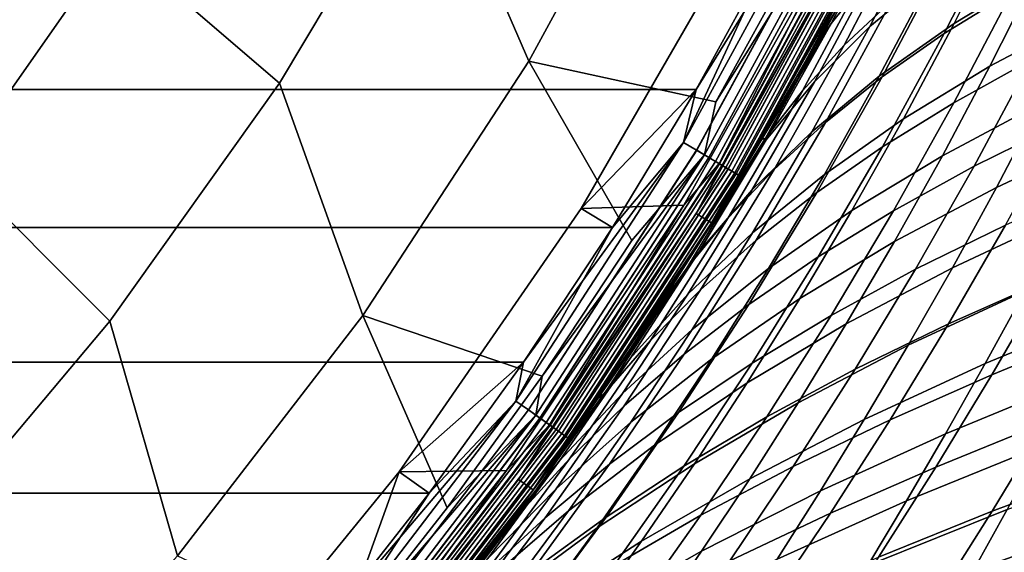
# Model space of a CAD drawing. Header units: metres. Extents: x -25 to 132, y -25 to 47.
# Tile 40 of 153: x 17.09 to 23.1, y -15.08 to -11.82. Entities that reach past the tile are written whole.
import ezdxf

# ---------------------------------------------------------------- set-up
doc = ezdxf.new("R2010")
doc.units = ezdxf.units.M
doc.layers.add('solid_12_061_031_XXX', color=7, linetype='CONTINUOUS')

msp = doc.modelspace()

# ---------------------------------------------------------------- linework, layer by layer
at = {"layer": 'solid_12_061_031_XXX'}
for points in [[(18.674711, -12.207056, 116.600075), (19.591389, -10.674012, 116.600075), (18.525467, -9.885303, 118.020378), (17.665648, -11.34118, 118.02565)], [(16.698502, -12.722324, 118.02565), (17.665648, -11.34118, 118.02565), (16.731993, -10.131315, 119.37442), (15.89513, -11.440556, 119.361473)], [(19.591389, -10.674012, 116.600075), (20.198223, -12.073307, 115.090927), (21.086708, -10.444313, 115.090927)], [(21.086708, -10.444313, 115.090927), (20.198223, -12.073307, 115.090927), (21.34075, -12.321065, 113.5177), (21.819561, -11.451767, 113.5177)], [(19.591389, -10.674012, 116.600075), (18.674711, -12.207056, 116.600075), (19.184147, -13.627232, 115.090927), (20.198223, -12.073307, 115.090927)], [(22.669258, -10.791106, 16.477448), (22.312908, -11.509672, 16.931934), (22.046501, -11.842657, 15.254596), (22.428881, -11.101424, 14.780253)], [(22.529327, -10.874986, 90.314102), (22.216343, -11.464472, 90.689857), (21.925478, -12.011387, 90.375786), (22.099619, -11.723071, 89.846634)], [(22.987507, -10.889893, 20.305965), (22.668184, -11.540559, 20.757589), (22.282457, -11.862144, 19.087856), (22.626219, -11.192199, 18.616375)], [(22.042955, -10.914163, 0.009493), (21.142805, -12.56951, 0.009493), (21.696072, -11.381143)], [(22.127123, -10.955837, 0.037873), (21.223537, -12.617505, 0.037873), (21.142805, -12.56951, 0.009493), (22.042955, -10.914163, 0.009493)], [(21.143303, -12.569805, 99.490395), (22.043472, -10.914419, 99.490395), (21.220131, -12.245651, 99.5)], [(21.224005, -12.617784, 99.461899), (22.127611, -10.956079, 99.461899), (22.043472, -10.914419, 99.490395), (21.143303, -12.569805, 99.490395)], [(22.043472, -10.914419, 99.490395), (21.696072, -11.38114, 99.5), (21.220131, -12.245651, 99.5)], [(22.493465, -10.910728, 90.984283), (22.275179, -11.349732, 99), (21.316019, -13.062439, 99), (22.216343, -11.464472, 90.689857)], [(22.802122, -10.936306, 88.129105), (22.533949, -11.191048, 88.70623), (22.125957, -11.975647, 88.242607), (22.416321, -11.70369, 87.687561)], [(23.493698, -10.94724, 86.017899), (23.098406, -11.190518, 86.57196), (22.736528, -11.904492, 86.139366), (23.151886, -11.647354, 85.607361)], [(23.583763, -10.944123, 24.105968), (23.302526, -11.535857, 24.552227), (22.797556, -11.842631, 22.897202), (23.101564, -11.234721, 22.430975)], [(22.204704, -10.99425, 0.084047), (21.297951, -12.661744, 0.084047), (21.223537, -12.617505, 0.037873), (22.127123, -10.955837, 0.037873)], [(21.298372, -12.661994, 99.415627), (22.205143, -10.994467, 99.415627), (22.127611, -10.956079, 99.461899), (21.224005, -12.617784, 99.461899)], [(21.271862, -12.646235, 113.330261), (22.177505, -10.980783, 113.330261), (21.34075, -12.321065, 113.5177)], [(21.338182, -12.685663, 113.129547), (22.246651, -11.015018, 113.129547), (22.177505, -10.980783, 113.330261), (21.271862, -12.646235, 113.330261)], [(22.272713, -11.027923, 0.146238), (21.36318, -12.700523, 0.146238), (21.297951, -12.661744, 0.084047), (22.204704, -10.99425, 0.084047)], [(21.363539, -12.700736, 99.353348), (22.273085, -11.028107, 99.353348), (22.205143, -10.994467, 99.415627), (21.298372, -12.661994, 99.415627)], [(22.177505, -10.980783, 113.330261), (21.819561, -11.451767, 113.5177), (21.34075, -12.321065, 113.5177)], [(21.379154, -12.71002, 112.919861), (22.289366, -11.036168, 112.919861), (22.246651, -11.015018, 113.129547), (21.338182, -12.685663, 113.129547)], [(21.36038, -12.698859, 100.006836), (22.095957, -11.256826, 100), (22.269793, -11.026477, 100.006836)], [(21.36038, -12.698859, 100.006836), (22.269793, -11.026477, 100.006836), (22.31328, -11.048009, 100.027008), (21.402092, -12.723657, 100.027008)], [(22.328526, -11.055557, 0.222052), (21.416714, -12.73235, 0.222052), (21.36318, -12.700523, 0.146238), (22.272713, -11.027923, 0.146238)], [(21.416996, -12.732517, 99.277458), (22.328819, -11.055702, 99.277458), (22.273085, -11.028107, 99.353348), (21.363539, -12.700736, 99.353348)], [(21.379154, -12.71002, 112.919861), (22.176373, -11.299405, 112.706161), (22.289366, -11.036168, 112.919861)], [(21.402092, -12.723657, 100.027008), (22.31328, -11.048009, 100.027008), (22.350557, -11.066466, 100.05912), (21.437847, -12.744913, 100.05912)], [(22.369997, -11.076091, 0.308568), (21.456493, -12.755999, 0.308568), (21.416714, -12.73235, 0.222052), (22.328526, -11.055557, 0.222052)], [(21.456686, -12.756113, 99.190887), (22.370199, -11.076191, 99.190887), (22.328819, -11.055702, 99.277458), (21.416996, -12.732517, 99.277458)], [(21.437847, -12.744913, 100.05912), (22.350557, -11.066466, 100.05912), (22.379051, -11.080574, 100.100967), (21.465176, -12.761161, 100.100967)], [(22.395529, -11.088733, 0.402455), (21.480982, -12.770557, 0.402455), (21.456493, -12.755999, 0.308568), (22.369997, -11.076091, 0.308568)], [(21.481081, -12.770616, 99.09697), (22.395632, -11.088784, 99.09697), (22.370199, -11.076191, 99.190887), (21.456686, -12.756113, 99.190887)], [(21.465176, -12.761161, 100.100967), (22.379051, -11.080574, 100.100967), (22.396793, -11.089359, 100.149643), (21.482195, -12.771278, 100.149643)], [(22.395529, -11.088733, 0.402455), (22.275179, -11.349732, 0.5), (21.480982, -12.770557, 0.402455)], [(21.481081, -12.770616, 99.09697), (22.275179, -11.349732, 99), (22.395632, -11.088784, 99.09697)], [(21.482195, -12.771278, 100.149643), (22.396793, -11.089359, 100.149643), (22.273603, -11.348946, 100.201744)], [(22.428881, -11.101424, 14.780253), (22.046501, -11.842657, 15.254596), (21.84104, -12.164251, 13.609167), (22.110102, -11.668052, 13.283346)], [(23.098406, -11.190518, 86.57196), (22.740267, -11.441533, 87.130058), (22.357269, -12.170009, 86.674957), (22.736528, -11.904492, 86.139366)], [(22.533949, -11.191048, 88.70623), (22.301056, -11.451531, 89.280624), (21.869852, -12.253995, 88.794769), (22.125957, -11.975647, 88.242607)], [(22.626219, -11.192199, 18.616375), (22.282457, -11.862144, 19.087856), (21.943144, -12.199999, 17.423832), (22.312908, -11.509672, 16.931934)], [(23.101564, -11.234721, 22.430975), (22.797556, -11.842631, 22.897202), (22.339941, -12.165639, 21.244316), (22.668184, -11.540559, 20.757589)], [(23.855606, -11.244821, 26.207211), (23.591595, -11.799332, 26.665457), (23.016111, -12.104624, 25.031151), (23.302526, -11.535857, 24.552227)], [(20.51738, -12.973726, 100), (21.49428, -11.282472, 100), (22.095957, -11.256826, 100), (21.145962, -12.953176, 100)], [(20.51738, -12.973726, 100), (20.517502, -12.973539, 99.5), (21.494347, -11.282344, 99.5), (21.49428, -11.282472, 100)], [(21.494347, -11.282344, 99.5), (20.517502, -12.973539, 99.5), (21.220131, -12.245651, 99.5), (21.696072, -11.38114, 99.5)], [(21.36038, -12.698859, 100.006836), (21.145962, -12.953176, 100), (22.095957, -11.256826, 100)], [(21.314512, -13.061528, 100.201744), (22.273603, -11.348946, 100.201744), (22.176373, -11.299405, 112.706161), (21.221468, -13.004513, 112.706161)], [(21.379154, -12.71002, 112.919861), (21.221468, -13.004513, 112.706161), (22.176373, -11.299405, 112.706161)], [(17.665648, -11.34118, 118.02565), (16.698502, -12.722324, 118.02565), (17.638332, -13.661855, 116.600075), (18.674711, -12.207056, 116.600075)], [(21.482195, -12.771278, 100.149643), (22.273603, -11.348946, 100.201744), (21.314512, -13.061528, 100.201744)], [(21.84104, -12.164251, 13.609167), (21.561588, -12.652981, 13.95566), (21.316019, -13.062439, 0.5), (22.275179, -11.349732, 0.5)], [(21.480982, -12.770557, 0.402455), (22.275179, -11.349732, 0.5), (21.316019, -13.062439, 0.5)], [(21.481081, -12.770616, 99.09697), (21.316019, -13.062439, 99), (22.275179, -11.349732, 99)], [(22.110102, -11.668052, 13.283346), (21.84104, -12.164251, 13.609167), (22.275179, -11.349732, 0.5)], [(21.220129, -12.245653), (-21.220196, -12.245537), (-21.696133, -11.381024), (21.696072, -11.381143)], [(21.142805, -12.56951, 0.009493), (21.220129, -12.245653), (21.696072, -11.381143)], [(23.604807, -11.398125, 85.081711), (23.151886, -11.647354, 85.607361), (22.795694, -12.327268, 85.165298), (23.26877, -12.065825, 84.66301)], [(21.925478, -12.011387, 90.375786), (22.216343, -11.464472, 90.689857), (21.316019, -13.062439, 99)], [(22.301056, -11.451531, 89.280624), (22.099619, -11.723071, 89.846634), (21.643751, -12.544325, 89.337929), (21.869852, -12.253995, 88.794769)], [(22.740267, -11.441533, 87.130058), (22.416321, -11.70369, 87.687561), (22.01088, -12.447466, 87.209274), (22.357269, -12.170009, 86.674957)], [(22.312908, -11.509672, 16.931934), (21.943144, -12.199999, 17.423832), (21.649086, -12.554491, 15.767447), (22.046501, -11.842657, 15.254596)], [(22.668184, -11.540559, 20.757589), (22.339941, -12.165639, 21.244316), (21.928431, -12.505406, 19.595613), (22.282457, -11.862144, 19.087856)], [(23.302526, -11.535857, 24.552227), (23.016111, -12.104624, 25.031151), (22.487274, -12.42656, 23.397327), (22.797556, -11.842631, 22.897202)], [(23.151886, -11.647354, 85.607361), (22.736528, -11.904492, 86.139366), (22.359081, -12.597178, 85.673477), (22.795694, -12.327268, 85.165298)], [(21.643751, -12.544325, 89.337929), (22.099619, -11.723071, 89.846634), (21.925478, -12.011387, 90.375786), (21.620796, -12.551542, 90.041283)], [(22.416321, -11.70369, 87.687561), (22.125957, -11.975647, 88.242607), (21.696791, -12.735471, 87.740646), (22.01088, -12.447466, 87.209274)], [(22.046501, -11.842657, 15.254596), (21.649086, -12.554491, 15.767447), (21.27199, -13.134019, 14.3238), (21.561588, -12.652981, 13.95566)], [(22.046501, -11.842657, 15.254596), (21.561588, -12.652981, 13.95566), (21.84104, -12.164251, 13.609167)], [(22.797556, -11.842631, 22.897202), (22.487274, -12.42656, 23.397327), (22.004259, -12.765656, 21.766146), (22.339941, -12.165639, 21.244316)], [(23.591595, -11.799332, 26.665457), (23.32461, -12.332488, 27.155104), (22.725784, -12.651048, 25.542736), (23.016111, -12.104624, 25.031151)], [(23.777168, -11.815922, 84.167198), (23.26877, -12.065825, 84.66301), (22.92053, -12.714648, 84.214706), (23.448759, -12.45424, 83.743263)], [(22.282457, -11.862144, 19.087856), (21.928431, -12.505406, 19.595613), (21.561703, -12.86248, 17.95314), (21.943144, -12.199999, 17.423832)], [(22.736528, -11.904492, 86.139366), (22.357269, -12.170009, 86.674957), (21.957418, -12.876053, 86.184853), (22.359081, -12.597178, 85.673477)], [(21.620796, -12.551542, 90.041283), (21.925478, -12.011387, 90.375786), (21.316019, -13.062439, 99)], [(22.125957, -11.975647, 88.242607), (21.869852, -12.253995, 88.794769), (21.415888, -13.030481, 88.269081), (21.696791, -12.735471, 87.740646)], [(23.969324, -12.030606, 28.765966), (23.723207, -12.531576, 29.264284), (23.055817, -12.844954, 27.676147), (23.32461, -12.332488, 27.155104)], [(20.198223, -12.073307, 115.090927), (19.184147, -13.627232, 115.090927), (20.280109, -13.998336, 113.5177), (20.82732, -13.170382, 113.5177)], [(21.271862, -12.646235, 113.330261), (21.34075, -12.321065, 113.5177), (20.198223, -12.073307, 115.090927), (20.82732, -13.170382, 113.5177)], [(23.26877, -12.065825, 84.66301), (22.795694, -12.327268, 85.165298), (22.426285, -12.987204, 84.691811), (22.92053, -12.714648, 84.214706)], [(23.016111, -12.104624, 25.031151), (22.725784, -12.651048, 25.542736), (22.172083, -12.987088, 23.931347), (22.487274, -12.42656, 23.397327)], [(18.674711, -12.207056, 116.600075), (17.638332, -13.661855, 116.600075), (18.050787, -15.096424, 115.090927), (19.184147, -13.627232, 115.090927)], [(21.943144, -12.199999, 17.423832), (21.561703, -12.86248, 17.95314), (21.238525, -13.237243, 16.318808), (21.649086, -12.554491, 15.767447)], [(22.339941, -12.165639, 21.244316), (22.004259, -12.765656, 21.766146), (21.565744, -13.122453, 20.139643), (21.928431, -12.505406, 19.595613)], [(22.357269, -12.170009, 86.674957), (22.01088, -12.447466, 87.209274), (21.587225, -13.167598, 86.694298), (21.957418, -12.876053, 86.184853)], [(20.70974, -13.090324), (-20.709812, -13.090212), (-21.220196, -12.245537), (21.220129, -12.245653)], [(20.517502, -12.973539, 99.5), (20.709742, -13.090323, 99.5), (21.220131, -12.245651, 99.5)], [(21.142805, -12.56951, 0.009493), (20.70974, -13.090324), (21.220129, -12.245653)], [(21.143303, -12.569805, 99.490395), (21.220131, -12.245651, 99.5), (20.709742, -13.090323, 99.5)], [(21.869852, -12.253995, 88.794769), (21.643751, -12.544325, 89.337929), (21.163486, -13.338335, 88.787987), (21.415888, -13.030481, 88.269081)], [(22.795694, -12.327268, 85.165298), (22.359081, -12.597178, 85.673477), (21.967308, -13.268722, 85.174377), (22.426285, -12.987204, 84.691811)], [(23.32461, -12.332488, 27.155104), (23.055817, -12.844954, 27.676147), (22.432808, -13.175754, 26.086979), (22.725784, -12.651048, 25.542736)], [(22.01088, -12.447466, 87.209274), (21.696791, -12.735471, 87.740646), (21.247982, -13.47037, 87.200394), (21.587225, -13.167598, 86.694298)], [(22.487274, -12.42656, 23.397327), (22.172083, -12.987088, 23.931347), (21.662621, -13.341135, 22.323076), (22.004259, -12.765656, 21.766146)], [(23.448759, -12.45424, 83.743263), (22.92053, -12.714648, 84.214706), (22.561174, -13.344877, 83.736923), (23.110075, -13.075046, 83.291695)], [(21.928431, -12.505406, 19.595613), (21.565744, -13.122453, 20.139643), (21.17033, -13.497513, 18.519857), (21.561703, -12.86248, 17.95314)], [(21.142805, -12.56951, 0.009493), (20.118582, -14.151094, 0.009493), (20.70974, -13.090324)], [(21.223537, -12.617505, 0.037873), (20.195402, -14.205129, 0.037873), (20.118582, -14.151094, 0.009493), (21.142805, -12.56951, 0.009493)], [(20.119055, -14.151426, 99.490395), (21.143303, -12.569805, 99.490395), (20.165731, -13.913779, 99.5)], [(20.195848, -14.205441, 99.461899), (21.224005, -12.617784, 99.461899), (21.143303, -12.569805, 99.490395), (20.119055, -14.151426, 99.490395)], [(21.143303, -12.569805, 99.490395), (20.709742, -13.090323, 99.5), (20.165731, -13.913779, 99.5)], [(21.620796, -12.551542, 90.041283), (21.316019, -13.062439, 99), (20.225441, -14.694608, 99), (21.302181, -13.084994, 89.685326)], [(21.163486, -13.338335, 88.787987), (21.643751, -12.544325, 89.337929), (21.302181, -13.084994, 89.685326), (20.969347, -13.611997, 89.306839)], [(21.649086, -12.554491, 15.767447), (21.238525, -13.237243, 16.318808), (20.972673, -13.606873, 14.714727), (21.27199, -13.134019, 14.3238)], [(21.643751, -12.544325, 89.337929), (21.620796, -12.551542, 90.041283), (21.302181, -13.084994, 89.685326)], [(23.723207, -12.531576, 29.264284), (23.477013, -13.013459, 29.792744), (22.786236, -13.33736, 28.228613), (23.055817, -12.844954, 27.676147)], [(21.297951, -12.661744, 0.084047), (20.266211, -14.254934, 0.084047), (20.195402, -14.205129, 0.037873), (21.223537, -12.617505, 0.037873)], [(20.266611, -14.255216, 99.415627), (21.298372, -12.661994, 99.415627), (21.224005, -12.617784, 99.461899), (20.195848, -14.205441, 99.461899)], [(22.359081, -12.597178, 85.673477), (21.957418, -12.876053, 86.184853), (21.542046, -13.559725, 85.659805), (21.967308, -13.268722, 85.174377)], [(20.241386, -14.237473, 113.330261), (21.271862, -12.646235, 113.330261), (20.280109, -13.998336, 113.5177)], [(20.304495, -14.281862, 113.129547), (21.338182, -12.685663, 113.129547), (21.271862, -12.646235, 113.330261), (20.241386, -14.237473, 113.330261)], [(21.36318, -12.700523, 0.146238), (20.328281, -14.298594, 0.146238), (20.266211, -14.254934, 0.084047), (21.297951, -12.661744, 0.084047)], [(20.328621, -14.298833, 99.353348), (21.363539, -12.700736, 99.353348), (21.298372, -12.661994, 99.415627), (20.266611, -14.255216, 99.415627)], [(21.271862, -12.646235, 113.330261), (20.82732, -13.170382, 113.5177), (20.280109, -13.998336, 113.5177)], [(20.343481, -14.309284, 112.919861), (21.379154, -12.71002, 112.919861), (21.338182, -12.685663, 113.129547), (20.304495, -14.281862, 113.129547)], [(21.561588, -12.652981, 13.95566), (21.27199, -13.134019, 14.3238), (21.316019, -13.062439, 0.5)], [(22.725784, -12.651048, 25.542736), (22.432808, -13.175754, 26.086979), (21.85335, -13.524792, 24.499262), (22.172083, -12.987088, 23.931347)], [(16.698502, -12.722324, 118.02565), (15.623632, -14.021398, 118.02565), (16.488895, -15.029084, 116.600075), (17.638332, -13.661855, 116.600075)], [(20.325617, -14.29672, 100.006836), (21.145962, -12.953176, 100), (21.36038, -12.698859, 100.006836)], [(20.325617, -14.29672, 100.006836), (21.36038, -12.698859, 100.006836), (21.402092, -12.723657, 100.027008), (20.365307, -14.324637, 100.027008)], [(21.416714, -12.73235, 0.222052), (20.379221, -14.334424, 0.222052), (20.328281, -14.298594, 0.146238), (21.36318, -12.700523, 0.146238)], [(20.37949, -14.334613, 99.277458), (21.416996, -12.732517, 99.277458), (21.363539, -12.700736, 99.353348), (20.328621, -14.298833, 99.353348)], [(20.343481, -14.309284, 112.919861), (21.221468, -13.004513, 112.706161), (21.379154, -12.71002, 112.919861)], [(20.365307, -14.324637, 100.027008), (21.402092, -12.723657, 100.027008), (21.437847, -12.744913, 100.05912), (20.39933, -14.348568, 100.05912)], [(21.456493, -12.755999, 0.308568), (20.417072, -14.361048, 0.308568), (20.379221, -14.334424, 0.222052), (21.416714, -12.73235, 0.222052)], [(20.417257, -14.361177, 99.190887), (21.456686, -12.756113, 99.190887), (21.416996, -12.732517, 99.277458), (20.37949, -14.334613, 99.277458)], [(20.39933, -14.348568, 100.05912), (21.437847, -12.744913, 100.05912), (21.465176, -12.761161, 100.100967), (20.425337, -14.36686, 100.100967)], [(21.696791, -12.735471, 87.740646), (21.415888, -13.030481, 88.269081), (20.940807, -13.780718, 87.703606), (21.247982, -13.47037, 87.200394)], [(22.92053, -12.714648, 84.214706), (22.426285, -12.987204, 84.691811), (22.044821, -13.627381, 84.187004), (22.561174, -13.344877, 83.736923)], [(21.480982, -12.770557, 0.402455), (20.440376, -14.377439, 0.402455), (20.417072, -14.361048, 0.308568), (21.456493, -12.755999, 0.308568)], [(20.44047, -14.377505, 99.09697), (21.481081, -12.770616, 99.09697), (21.456686, -12.756113, 99.190887), (20.417257, -14.361177, 99.190887)], [(20.425337, -14.36686, 100.100967), (21.465176, -12.761161, 100.100967), (21.482195, -12.771278, 100.149643), (20.44153, -14.378251, 100.149643)], [(21.480982, -12.770557, 0.402455), (21.316019, -13.062439, 0.5), (20.440376, -14.377439, 0.402455)], [(20.44047, -14.377505, 99.09697), (21.316019, -13.062439, 99), (21.481081, -12.770616, 99.09697)], [(20.44153, -14.378251, 100.149643), (21.482195, -12.771278, 100.149643), (21.314512, -13.061528, 100.201744)], [(22.004259, -12.765656, 21.766146), (21.662621, -13.341135, 22.323076), (21.196007, -13.713744, 20.719942), (21.565744, -13.122453, 20.139643)], [(21.561703, -12.86248, 17.95314), (21.17033, -13.497513, 18.519857), (20.816706, -13.891232, 16.908676), (21.238525, -13.237243, 16.318808)], [(23.055817, -12.844954, 27.676147), (22.786236, -13.33736, 28.228613), (22.138287, -13.679353, 26.663902), (22.432808, -13.175754, 26.086979)], [(23.691513, -12.815827, 82.855827), (23.110075, -13.075046, 83.291695), (22.762093, -13.678666, 82.812584), (23.363596, -13.411557, 82.404045)], [(21.957418, -12.876053, 86.184853), (21.587225, -13.167598, 86.694298), (21.14678, -13.864046, 86.1427), (21.542046, -13.559725, 85.659805)], [(19.405872, -14.584548, 100), (20.51738, -12.973726, 100), (21.145962, -12.953176, 100), (20.062574, -14.57523, 100)], [(19.405872, -14.584548, 100), (19.406023, -14.584354, 99.5), (20.517502, -12.973539, 99.5), (20.51738, -12.973726, 100)], [(20.517502, -12.973539, 99.5), (19.406023, -14.584354, 99.5), (20.165731, -13.913779, 99.5), (20.709742, -13.090323, 99.5)], [(20.325617, -14.29672, 100.006836), (20.062574, -14.57523, 100), (21.145962, -12.953176, 100)], [(22.172083, -12.987088, 23.931347), (21.85335, -13.524792, 24.499262), (21.316507, -13.892601, 22.915104), (21.662621, -13.341135, 22.323076)], [(22.426285, -12.987204, 84.691811), (21.967308, -13.268722, 85.174377), (21.562447, -13.919271, 84.642166), (22.044821, -13.627381, 84.187004)], [(20.22401, -14.693583, 100.201744), (21.314512, -13.061528, 100.201744), (21.221468, -13.004513, 112.706161), (20.135721, -14.629449, 112.706161)], [(20.343481, -14.309284, 112.919861), (20.135721, -14.629449, 112.706161), (21.221468, -13.004513, 112.706161)], [(21.415888, -13.030481, 88.269081), (21.163486, -13.338335, 88.787987), (20.660593, -14.104692, 88.196838), (20.940807, -13.780718, 87.703606)], [(23.477013, -13.013459, 29.792744), (23.231466, -13.476841, 30.351412), (22.516666, -13.810299, 28.812565), (22.786236, -13.33736, 28.228613)], [(20.16573, -13.913781), (-20.165806, -13.913672), (-20.709812, -13.090212), (20.70974, -13.090324)], [(20.118582, -14.151094, 0.009493), (20.16573, -13.913781), (20.70974, -13.090324)], [(20.44153, -14.378251, 100.149643), (21.314512, -13.061528, 100.201744), (20.22401, -14.693583, 100.201744)], [(20.664169, -14.070968, 15.129077), (20.346926, -14.525928, 15.567349), (20.225441, -14.694608, 0.5), (21.316019, -13.062439, 0.5)], [(20.440376, -14.377439, 0.402455), (21.316019, -13.062439, 0.5), (20.225441, -14.694608, 0.5)], [(20.44047, -14.377505, 99.09697), (20.225441, -14.694608, 99), (21.316019, -13.062439, 99)], [(20.969347, -13.611997, 89.306839), (21.302181, -13.084994, 89.685326), (20.225441, -14.694608, 99)], [(20.972673, -13.606873, 14.714727), (20.664169, -14.070968, 15.129077), (21.316019, -13.062439, 0.5)], [(21.27199, -13.134019, 14.3238), (20.972673, -13.606873, 14.714727), (21.316019, -13.062439, 0.5)], [(23.110075, -13.075046, 83.291695), (22.561174, -13.344877, 83.736923), (22.191746, -13.956791, 83.229752), (22.762093, -13.678666, 82.812584)], [(21.565744, -13.122453, 20.139643), (21.196007, -13.713744, 20.719942), (20.770763, -14.10549, 19.123981), (21.17033, -13.497513, 18.519857)], [(21.587225, -13.167598, 86.694298), (21.247982, -13.47037, 87.200394), (20.781061, -14.180198, 86.621887), (21.14678, -13.864046, 86.1427)], [(22.432808, -13.175754, 26.086979), (22.138287, -13.679353, 26.663902), (21.532282, -14.040258, 25.101088), (21.85335, -13.524792, 24.499262)], [(23.988522, -13.161049, 31.887415), (23.767351, -13.59843, 32.450207), (22.987276, -13.922301, 30.940363), (23.231466, -13.476841, 30.351412)], [(23.999277, -13.147291, 82.013145), (23.363596, -13.411557, 82.404045), (23.027719, -13.991447, 81.926514), (23.683031, -13.720484, 81.564613)], [(21.238525, -13.237243, 16.318808), (20.816706, -13.891232, 16.908676), (20.346926, -14.525928, 15.567349), (20.664169, -14.070968, 15.129077)], [(21.238525, -13.237243, 16.318808), (20.664169, -14.070968, 15.129077), (20.972673, -13.606873, 14.714727)], [(21.967308, -13.268722, 85.174377), (21.542046, -13.559725, 85.659805), (21.112482, -14.221087, 85.099892), (21.562447, -13.919271, 84.642166)], [(20.660593, -14.104692, 88.196838), (21.163486, -13.338335, 88.787987), (20.969347, -13.611997, 89.306839), (20.621962, -14.132752, 88.904778)], [(21.662621, -13.341135, 22.323076), (21.316507, -13.892601, 22.915104), (20.820818, -14.279746, 21.336512), (21.196007, -13.713744, 20.719942)], [(22.561174, -13.344877, 83.736923), (22.044821, -13.627381, 84.187004), (21.652412, -14.248026, 83.650955), (22.191746, -13.956791, 83.229752)], [(22.786236, -13.33736, 28.228613), (22.516666, -13.810299, 28.812565), (21.843109, -14.16244, 27.273563), (22.138287, -13.679353, 26.663902)], [(23.363596, -13.411557, 82.404045), (22.762093, -13.678666, 82.812584), (22.405525, -14.265375, 82.305878), (23.027719, -13.991447, 81.926514)], [(21.247982, -13.47037, 87.200394), (20.940807, -13.780718, 87.703606), (20.446255, -14.50443, 87.098366), (20.781061, -14.180198, 86.621887)], [(23.231466, -13.476841, 30.351412), (22.987276, -13.922301, 30.940363), (22.247892, -14.264357, 29.428068), (22.516666, -13.810299, 28.812565)], [(21.17033, -13.497513, 18.519857), (20.770763, -14.10549, 19.123981), (20.385515, -14.516776, 17.537054), (20.816706, -13.891232, 16.908676)], [(21.85335, -13.524792, 24.499262), (21.532282, -14.040258, 25.101088), (20.96723, -14.420614, 23.542244), (21.316507, -13.892601, 22.915104)], [(21.542046, -13.559725, 85.659805), (21.14678, -13.864046, 86.1427), (20.690973, -14.536776, 85.554527), (21.112482, -14.221087, 85.099892)], [(19.184147, -13.627232, 115.090927), (18.050787, -15.096424, 115.090927), (19.087946, -15.584819, 113.5177), (19.700003, -14.803584, 113.5177)], [(19.184147, -13.627232, 115.090927), (19.700003, -14.803584, 113.5177), (20.280109, -13.998336, 113.5177)], [(20.621962, -14.132752, 88.904778), (20.969347, -13.611997, 89.306839), (20.225441, -14.694608, 99)], [(22.044821, -13.627381, 84.187004), (21.562447, -13.919271, 84.642166), (21.145691, -14.548982, 84.076897), (21.652412, -14.248026, 83.650955)], [(23.767351, -13.59843, 32.450207), (23.548708, -14.019352, 33.042068), (22.74515, -14.350419, 31.559669), (22.987276, -13.922301, 30.940363)], [(17.638332, -13.661855, 116.600075), (16.488895, -15.029084, 116.600075), (16.805191, -16.471748, 115.090927), (18.050787, -15.096424, 115.090927)], [(21.196007, -13.713744, 20.719942), (20.820818, -14.279746, 21.336512), (20.36474, -14.686809, 19.765514), (20.770763, -14.10549, 19.123981)], [(22.138287, -13.679353, 26.663902), (21.843109, -14.16244, 27.273563), (21.209856, -14.53409, 25.736877), (21.532282, -14.040258, 25.101088)], [(22.762093, -13.678666, 82.812584), (22.191746, -13.956791, 83.229752), (21.813019, -14.550644, 82.693123), (22.405525, -14.265375, 82.305878)], [(23.683031, -13.720484, 81.564613), (23.027719, -13.991447, 81.926514), (22.684435, -14.555762, 81.423126), (23.359865, -14.279126, 81.092094)], [(20.940807, -13.780718, 87.703606), (20.660593, -14.104692, 88.196838), (20.136835, -14.842981, 87.564484), (20.446255, -14.50443, 87.098366)], [(22.516666, -13.810299, 28.812565), (22.247892, -14.264357, 29.428068), (21.54814, -14.625613, 27.916021), (21.843109, -14.16244, 27.273563)], [(20.816706, -13.891232, 16.908676), (20.385515, -14.516776, 17.537054), (20.0215, -14.971292, 16.03002), (20.346926, -14.525928, 15.567349)], [(21.14678, -13.864046, 86.1427), (20.781061, -14.180198, 86.621887), (20.29756, -14.864803, 86.005173), (20.690973, -14.536776, 85.554527)], [(21.316507, -13.892601, 22.915104), (20.96723, -14.420614, 23.542244), (20.441614, -14.820987, 21.989365), (20.820818, -14.279746, 21.336512)], [(19.588982, -14.71468), (-19.589062, -14.714573), (-20.165806, -13.913672), (20.16573, -13.913781)], [(19.406023, -14.584354, 99.5), (19.588984, -14.714678, 99.5), (20.165731, -13.913779, 99.5)], [(20.118582, -14.151094, 0.009493), (19.588982, -14.71468), (20.16573, -13.913781)], [(20.119055, -14.151426, 99.490395), (20.165731, -13.913779, 99.5), (19.588984, -14.714678, 99.5)], [(21.562447, -13.919271, 84.642166), (21.112482, -14.221087, 85.099892), (20.670002, -14.860225, 84.505173), (21.145691, -14.548982, 84.076897)], [(22.191746, -13.956791, 83.229752), (21.652412, -14.248026, 83.650955), (21.249908, -14.849368, 83.083595), (21.813019, -14.550644, 82.693123)], [(22.987276, -13.922301, 30.940363), (22.74515, -14.350419, 31.559669), (21.980698, -14.700119, 30.07519), (22.247892, -14.264357, 29.428068)], [(20.241386, -14.237473, 113.330261), (20.280109, -13.998336, 113.5177), (19.700003, -14.803584, 113.5177)], [(23.027719, -13.991447, 81.926514), (22.405525, -14.265375, 82.305878), (22.040985, -14.835426, 81.771446), (22.684435, -14.555762, 81.423126)], [(24.060261, -14.014578, 80.772331), (23.359865, -14.279126, 81.092094), (23.030268, -14.823494, 80.595459), (23.74966, -14.554546, 80.30722)], [(21.532282, -14.040258, 25.101088), (21.209856, -14.53409, 25.736877), (20.615873, -14.925782, 24.20454), (20.96723, -14.420614, 23.542244)], [(23.548708, -14.019352, 33.042068), (23.333233, -14.424389, 33.663074), (22.505796, -14.761775, 32.209404), (22.74515, -14.350419, 31.559669)], [(20.136835, -14.842981, 87.564484), (20.660593, -14.104692, 88.196838), (20.259396, -14.647761, 88.477577), (19.881056, -15.157297, 88.023636)], [(20.770763, -14.10549, 19.123981), (20.36474, -14.686809, 19.765514), (19.946835, -15.114197, 18.203939), (20.385515, -14.516776, 17.537054)], [(20.259396, -14.647761, 88.477577), (20.621962, -14.132752, 88.904778), (20.225441, -14.694608, 99)], [(20.660593, -14.104692, 88.196838), (20.621962, -14.132752, 88.904778), (20.259396, -14.647761, 88.477577)], [(20.118582, -14.151094, 0.009493), (18.976294, -15.649634, 0.009493), (19.588982, -14.71468)], [(20.195402, -14.205129, 0.037873), (19.048754, -15.709391, 0.037873), (18.976294, -15.649634, 0.009493), (20.118582, -14.151094, 0.009493)], [(18.97674, -15.650002, 99.490395), (20.119055, -14.151426, 99.490395), (18.980459, -15.49168, 99.5)], [(19.049173, -15.709737, 99.461899), (20.195848, -14.205441, 99.461899), (20.119055, -14.151426, 99.490395), (18.97674, -15.650002, 99.490395)], [(20.119055, -14.151426, 99.490395), (19.588984, -14.714678, 99.5), (18.980459, -15.49168, 99.5)], [(20.781061, -14.180198, 86.621887), (20.446255, -14.50443, 87.098366), (19.933872, -15.201344, 86.453392), (20.29756, -14.864803, 86.005173)], [(21.843109, -14.16244, 27.273563), (21.54814, -14.625613, 27.916021), (20.887033, -15.00689, 26.406683), (21.209856, -14.53409, 25.736877)], [(20.266211, -14.254934, 0.084047), (19.115541, -15.764471, 0.084047), (19.048754, -15.709391, 0.037873), (20.195402, -14.205129, 0.037873)], [(19.115919, -15.764782, 99.415627), (20.266611, -14.255216, 99.415627), (20.195848, -14.205441, 99.461899), (19.049173, -15.709737, 99.461899)], [(20.241386, -14.237473, 113.330261), (19.700003, -14.803584, 113.5177), (19.087946, -15.584819, 113.5177)], [(19.092127, -15.745161, 113.330261), (20.241386, -14.237473, 113.330261), (19.087946, -15.584819, 113.5177)], [(19.151651, -15.79425, 113.129547), (20.304495, -14.281862, 113.129547), (20.241386, -14.237473, 113.330261), (19.092127, -15.745161, 113.330261)], [(20.328281, -14.298594, 0.146238), (19.174088, -15.812753, 0.146238), (19.115541, -15.764471, 0.084047), (20.266211, -14.254934, 0.084047)], [(19.174408, -15.813018, 99.353348), (20.328621, -14.298833, 99.353348), (20.266611, -14.255216, 99.415627), (19.115919, -15.764782, 99.415627)], [(21.112482, -14.221087, 85.099892), (20.690973, -14.536776, 85.554527), (20.221176, -15.185786, 84.929832), (20.670002, -14.860225, 84.505173)], [(21.652412, -14.248026, 83.650955), (21.145691, -14.548982, 84.076897), (20.71797, -15.15807, 83.478508), (21.249908, -14.849368, 83.083595)], [(19.188423, -15.824576, 112.919861), (20.343481, -14.309284, 112.919861), (20.304495, -14.281862, 113.129547), (19.151651, -15.79425, 113.129547)], [(19.171574, -15.810681, 100.006836), (20.062574, -14.57523, 100), (20.325617, -14.29672, 100.006836)], [(19.171574, -15.810681, 100.006836), (20.325617, -14.29672, 100.006836), (20.365307, -14.324637, 100.027008), (19.209011, -15.841555, 100.027008)], [(20.379221, -14.334424, 0.222052), (19.222136, -15.852379, 0.222052), (19.174088, -15.812753, 0.146238), (20.328281, -14.298594, 0.146238)], [(19.222387, -15.852587, 99.277458), (20.37949, -14.334613, 99.277458), (20.328621, -14.298833, 99.353348), (19.174408, -15.813018, 99.353348)], [(19.188423, -15.824576, 112.919861), (20.135721, -14.629449, 112.706161), (20.343481, -14.309284, 112.919861)], [(20.820818, -14.279746, 21.336512), (20.441614, -14.820987, 21.989365), (19.953825, -15.241961, 20.444464), (20.36474, -14.686809, 19.765514)], [(22.247892, -14.264357, 29.428068), (21.980698, -14.700119, 30.07519), (21.25425, -15.069464, 28.591341), (21.54814, -14.625613, 27.916021)], [(22.405525, -14.265375, 82.305878), (21.813019, -14.550644, 82.693123), (21.425678, -15.126679, 82.126915), (22.040985, -14.835426, 81.771446)], [(23.359865, -14.279126, 81.092094), (22.684435, -14.555762, 81.423126), (22.334288, -15.104766, 80.893745), (23.030268, -14.823494, 80.595459)], [(19.209011, -15.841555, 100.027008), (20.365307, -14.324637, 100.027008), (20.39933, -14.348568, 100.05912), (19.241102, -15.86802, 100.05912)], [(20.417072, -14.361048, 0.308568), (19.257837, -15.881822, 0.308568), (19.222136, -15.852379, 0.222052), (20.379221, -14.334424, 0.222052)], [(19.258011, -15.881965, 99.190887), (20.417257, -14.361177, 99.190887), (20.37949, -14.334613, 99.277458), (19.222387, -15.852587, 99.277458)], [(19.241102, -15.86802, 100.05912), (20.39933, -14.348568, 100.05912), (20.425337, -14.36686, 100.100967), (19.265631, -15.888249, 100.100967)], [(20.440376, -14.377439, 0.402455), (19.279818, -15.899948, 0.402455), (19.257837, -15.881822, 0.308568), (20.417072, -14.361048, 0.308568)], [(19.279905, -15.900022, 99.09697), (20.44047, -14.377505, 99.09697), (20.417257, -14.361177, 99.190887), (19.258011, -15.881965, 99.190887)], [(19.265631, -15.888249, 100.100967), (20.425337, -14.36686, 100.100967), (20.44153, -14.378251, 100.149643), (19.280907, -15.900846, 100.149643)], [(20.440376, -14.377439, 0.402455), (20.225441, -14.694608, 0.5), (19.279818, -15.899948, 0.402455)], [(19.279905, -15.900022, 99.09697), (20.225441, -14.694608, 99), (20.44047, -14.377505, 99.09697)], [(19.280907, -15.900846, 100.149643), (20.44153, -14.378251, 100.149643), (20.22401, -14.693583, 100.201744)], [(22.74515, -14.350419, 31.559669), (22.505796, -14.761775, 32.209404), (21.715866, -15.118175, 30.754), (21.980698, -14.700119, 30.07519)], [(20.96723, -14.420614, 23.542244), (20.615873, -14.925782, 24.20454), (20.059587, -15.338082, 22.678532), (20.441614, -14.820987, 21.989365)], [(23.333233, -14.424389, 33.663074), (23.121563, -14.81411, 34.313301), (22.26992, -15.156945, 32.889637), (22.505796, -14.761775, 32.209404)], [(24.009821, -14.490409, 35.734245), (23.825415, -14.860967, 36.382923), (22.914276, -15.188995, 34.992832), (23.121563, -14.81411, 34.313301)], [(20.446255, -14.50443, 87.098366), (20.136835, -14.842981, 87.564484), (19.593975, -15.552794, 86.890945), (19.933872, -15.201344, 86.453392)], [(20.385515, -14.516776, 17.537054), (19.946835, -15.114197, 18.203939), (19.687664, -15.407656, 16.518209), (20.0215, -14.971292, 16.03002)], [(20.690973, -14.536776, 85.554527), (20.29756, -14.864803, 86.005173), (19.798952, -15.524097, 85.350281), (20.221176, -15.185786, 84.929832)], [(20.346926, -14.525928, 15.567349), (20.0215, -14.971292, 16.03002), (20.225441, -14.694608, 0.5)], [(21.145691, -14.548982, 84.076897), (20.670002, -14.860225, 84.505173), (20.215631, -15.477327, 83.875565), (20.71797, -15.15807, 83.478508)], [(21.209856, -14.53409, 25.736877), (20.887033, -15.00689, 26.406683), (20.2635, -15.408719, 24.902039), (20.615873, -14.925782, 24.20454)], [(21.813019, -14.550644, 82.693123), (21.249908, -14.849368, 83.083595), (20.838078, -15.431646, 82.48481), (21.425678, -15.126679, 82.126915)], [(22.684435, -14.555762, 81.423126), (22.040985, -14.835426, 81.771446), (21.669083, -15.389076, 81.209167), (22.334288, -15.104766, 80.893745)], [(23.74966, -14.554546, 80.30722), (23.030268, -14.823494, 80.595459), (22.694727, -15.353858, 80.074593), (23.433426, -15.081484, 79.819725)], [(18.17078, -16.096729, 100), (18.170853, -16.096632, 99.5), (19.406023, -14.584354, 99.5), (19.405872, -14.584548, 100)], [(18.17078, -16.096729, 100), (19.405872, -14.584548, 100), (18.859207, -16.101852, 100)], [(19.406023, -14.584354, 99.5), (18.170853, -16.096632, 99.5), (18.980459, -15.49168, 99.5), (19.588984, -14.714678, 99.5)], [(19.405872, -14.584548, 100), (20.062574, -14.57523, 100), (18.859207, -16.101852, 100)], [(19.171574, -15.810681, 100.006836), (18.859207, -16.101852, 100), (20.062574, -14.57523, 100)], [(19.008821, -16.235046, 100.201744), (20.22401, -14.693583, 100.201744), (20.135721, -14.629449, 112.706161), (18.925835, -16.164183, 112.706161)], [(19.188423, -15.824576, 112.919861), (18.925835, -16.164183, 112.706161), (20.135721, -14.629449, 112.706161)], [(20.259396, -14.647761, 88.477577), (20.225441, -14.694608, 99), (19.010166, -16.236181, 99), (19.881056, -15.157297, 88.023636)], [(21.54814, -14.625613, 27.916021), (21.25425, -15.069464, 28.591341), (20.564777, -15.459263, 27.110556), (20.887033, -15.00689, 26.406683)], [(18.980457, -15.49168), (-18.980541, -15.491577), (-19.589062, -14.714573), (19.588982, -14.71468)], [(18.976294, -15.649634, 0.009493), (18.980457, -15.49168), (19.588982, -14.71468)], [(19.280907, -15.900846, 100.149643), (20.22401, -14.693583, 100.201744), (19.008821, -16.235046, 100.201744)], [(19.687664, -15.407656, 16.518209), (19.345249, -15.835444, 17.03318), (19.010166, -16.236181, 0.5), (20.225441, -14.694608, 0.5)], [(19.279818, -15.899948, 0.402455), (20.225441, -14.694608, 0.5), (19.010166, -16.236181, 0.5)], [(19.279905, -15.900022, 99.09697), (19.010166, -16.236181, 99), (20.225441, -14.694608, 99)], [(20.36474, -14.686809, 19.765514), (19.953825, -15.241961, 20.444464), (19.502371, -15.683947, 18.90934), (19.946835, -15.114197, 18.203939)], [(20.0215, -14.971292, 16.03002), (19.687664, -15.407656, 16.518209), (20.225441, -14.694608, 0.5)], [(21.980698, -14.700119, 30.07519), (21.715866, -15.118175, 30.754), (20.962303, -15.494587, 29.299578), (21.25425, -15.069464, 28.591341)], [(22.505796, -14.761775, 32.209404), (22.26992, -15.156945, 32.889637), (21.454178, -15.519106, 31.464563), (21.715866, -15.118175, 30.754)], [(19.593975, -15.552794, 86.890945), (20.136835, -14.842981, 87.564484), (19.881056, -15.157297, 88.023636), (19.486462, -15.661346, 87.541679)], [(20.441614, -14.820987, 21.989365), (20.059587, -15.338082, 22.678532), (19.539337, -15.771573, 21.160851), (19.953825, -15.241961, 20.444464)], [(20.670002, -14.860225, 84.505173), (20.221176, -15.185786, 84.929832), (19.738516, -15.811248, 84.268539), (20.215631, -15.477327, 83.875565)], [(21.249908, -14.849368, 83.083595), (20.71797, -15.15807, 83.478508), (20.280142, -15.74676, 82.846886), (20.838078, -15.431646, 82.48481)], [(22.040985, -14.835426, 81.771446), (21.425678, -15.126679, 82.126915), (21.030411, -15.685144, 81.530998), (21.669083, -15.389076, 81.209167)], [(23.030268, -14.823494, 80.595459), (22.334288, -15.104766, 80.893745), (21.977825, -15.638721, 80.338249), (22.694727, -15.353858, 80.074593)], [(23.121563, -14.81411, 34.313301), (22.914276, -15.188995, 34.992832), (22.038157, -15.536427, 33.600445), (22.26992, -15.156945, 32.889637)], [(23.825415, -14.860967, 36.382923), (23.646105, -15.217841, 37.059704), (22.711872, -15.549428, 35.701752), (22.914276, -15.188995, 34.992832)], [(20.29756, -14.864803, 86.005173), (19.933872, -15.201344, 86.453392), (19.405247, -15.871268, 85.768692), (19.798952, -15.524097, 85.350281)], [(20.615873, -14.925782, 24.20454), (20.2635, -15.408719, 24.902039), (19.675919, -15.831656, 23.404047), (20.059587, -15.338082, 22.678532)], [(20.887033, -15.00689, 26.406683), (20.564777, -15.459263, 27.110556), (19.911175, -15.870036, 25.634781), (20.2635, -15.408719, 24.902039)], [(21.25425, -15.069464, 28.591341), (20.962303, -15.494587, 29.299578), (20.244049, -15.891809, 27.848551), (20.564777, -15.459263, 27.110556)]]:
    msp.add_3dface(points, dxfattribs=at)

doc.saveas('drawing.dxf')
